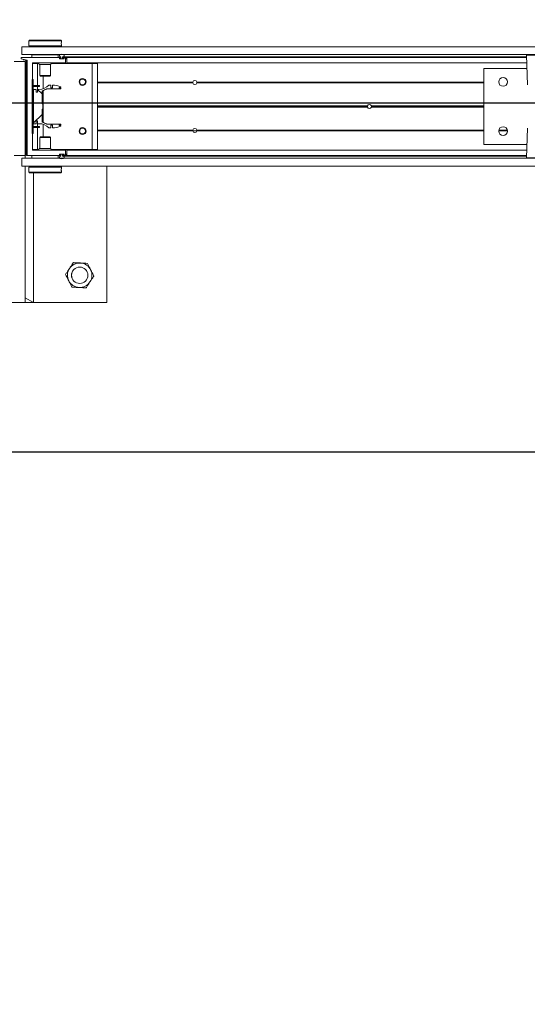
# Model space of a CAD drawing. Header units: feet. Extents: x 0 to 152508, y 0 to 59424.
# Tile 37 of 105: x 152356.13 to 152358.07, y 59277.44 to 59281.2. Entities that reach past the tile are written whole.
import ezdxf
from ezdxf import colors
from ezdxf.entities.mleader import LeaderData, LeaderLine
from ezdxf.math import Vec2, Vec3

# ---------------------------------------------------------------- set-up
doc = ezdxf.new("R2010")
doc.units = ezdxf.units.FT
doc.header["$LTSCALE"] = 0.05
doc.header["$MEASUREMENT"] = 0
doc.layers.add('Bridge plan$0$BR_P_Rail_Object', color=251, linetype='Continuous', lineweight=30)
doc.layers.add('Bridge plan$0$SC_Scratch7', color=252, linetype='Continuous', lineweight=0)
doc.layers.add('Trellis Base$0$L-ANNO-NOTE', color=30, linetype='Continuous')
doc.styles.add('Trellis Base$0$ARIAL', font='arial.ttf', dxfattribs={"width": 0.9})

# ---------------------------------------------------------------- blocks, each defined once
blk = doc.blocks.new('Bridge plan$0$HIGH ST SCREENWALL_2 PANEL PLAN_7')
at = {"layer": 'Bridge plan$0$SC_Scratch7', "lineweight": 0, "extrusion": (0, 0, -1)}
h = blk.add_hatch(dxfattribs=at)
h.set_pattern_fill('ANSI31', color=256, scale=0.01, style=0, pattern_type=2)
h.set_pattern_definition([(135.001858, (9.927310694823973, -13.85569707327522), (0.08838530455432, 0.08839103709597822), [])])
h.paths.add_polyline_path([(4.314396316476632, -0.1421462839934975, 0.3639702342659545), (4.316462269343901, -0.1446082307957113), (4.32500189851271, -0.1461137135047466), (4.324712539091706, -0.1477550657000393), (4.316172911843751, -0.1462495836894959, -0.3639702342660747), (4.312729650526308, -0.1421463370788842), (4.312717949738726, 0.2186076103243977), (4.314384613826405, 0.218607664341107)])
h = blk.add_hatch(dxfattribs=at)
h.set_pattern_fill('ANSI31', color=256, scale=0.01, style=0, pattern_type=2)
h.set_pattern_definition([(135.001858, (9.937277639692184, -14.01370300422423), (0.08838530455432, 0.08839103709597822), [])])
h.paths.add_polyline_path([(4.287206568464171, -0.07124680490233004), (4.287199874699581, 0.1351277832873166), (4.290949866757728, 0.1351279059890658), (4.290956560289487, -0.07124668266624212)])
h = blk.add_hatch(dxfattribs=at)
h.set_pattern_fill('ANSI38', color=256, scale=0.01, style=0, pattern_type=2)
h.set_pattern_definition([(135.001858, (9.837411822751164, -14.04888481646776), (0.08838530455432, 0.08839103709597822), []), (45.001858, (9.837411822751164, -14.04888481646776), (0.2651616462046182, 0.0883967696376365), [0.31249937, -0.18749962])])
h.paths.add_polyline_path([(4.276130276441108, 0.0865988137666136), (4.276129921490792, 0.09755679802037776), (4.285742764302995, 0.09755710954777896), (4.285747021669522, -0.03367622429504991), (4.276134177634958, -0.0336765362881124), (4.276133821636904, -0.02271855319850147), (4.270490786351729, -0.02271873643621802), (4.270491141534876, -0.03367671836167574), (4.264848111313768, -0.03367690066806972, 0.2061892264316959), (4.227217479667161, -0.04988543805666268), (4.21917943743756, -0.049885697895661), (4.219179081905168, -0.03892771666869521), (4.213601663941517, -0.03892789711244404), (4.213602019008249, -0.04988587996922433, -0.09842250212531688), (4.18158087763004, -0.04352210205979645), (4.18158079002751, -0.04081541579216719), (4.187314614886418, -0.04081522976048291), (4.187314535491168, -0.03835460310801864), (4.1815807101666, -0.03835478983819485), (4.181580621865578, -0.03564810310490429), (4.234471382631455, -0.03564638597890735, -0.0857050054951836), (4.252938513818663, -0.02834387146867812), (4.252936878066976, 0.02209687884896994), (4.249656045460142, 0.02209677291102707), (4.249655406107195, 0.04178177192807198), (4.252936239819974, 0.04178187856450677), (4.252934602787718, 0.09222262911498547, -0.0857050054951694), (4.234466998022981, 0.09952394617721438), (4.181576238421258, 0.09952223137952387), (4.181576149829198, 0.1022289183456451), (4.187309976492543, 0.1022291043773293), (4.187309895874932, 0.1046897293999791), (4.181576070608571, 0.1046895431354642), (4.181575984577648, 0.1073962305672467, -0.09842250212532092), (4.213596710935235, 0.1137620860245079), (4.213597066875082, 0.1028041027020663), (4.219174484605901, 0.1028042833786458), (4.219174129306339, 0.1137622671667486), (4.227212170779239, 0.1137625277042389, 0.2061892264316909), (4.264843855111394, 0.09755643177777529), (4.270486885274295, 0.09755661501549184), (4.270487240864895, 0.08659863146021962)])
at = {"layer": 'Bridge plan$0$SC_Scratch7', "lineweight": 0}
for p, q in [((-4.005200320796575, 0.781096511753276), (-4.671865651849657, 0.7811181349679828)), ((-4.317699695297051, 0.7811066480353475), (-4.359366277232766, 0.7811079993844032)), ((-4.317699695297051, 0.7811066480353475), (-4.317716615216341, 0.2594410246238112)), ((-4.317699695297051, 0.7811066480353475), (-4.317700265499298, 0.7635285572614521)), ((-4.317700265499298, 0.7635285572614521), (-4.286449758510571, 0.781105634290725)), ((-4.286449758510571, 0.781105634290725), (-4.317699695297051, 0.7811066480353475)), ((-4.286449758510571, 0.781105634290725), (-4.286465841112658, 0.2852765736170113)), ((-4.00521724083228, 0.2594308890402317), (-4.005200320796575, 0.781096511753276)), ((-4.304278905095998, 0.2667096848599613), (-4.304279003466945, 0.2636630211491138)), ((-4.304279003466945, 0.2636630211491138), (-4.301779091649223, 0.261162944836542)), ((-4.304279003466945, 0.2636630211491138), (-4.179279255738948, 0.2636589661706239)), ((-4.304278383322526, 0.282777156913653), (-4.304278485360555, 0.279649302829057)), ((-4.301778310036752, 0.2852770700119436), (-4.304278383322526, 0.282777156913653)), ((-4.304278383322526, 0.282777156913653), (-4.179278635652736, 0.2827731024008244)), ((-4.301778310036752, 0.2852770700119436), (-4.181778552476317, 0.2852731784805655)), ((-4.181779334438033, 0.2611590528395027), (-4.179279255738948, 0.2636589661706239)), ((-4.179278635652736, 0.2827731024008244), (-4.181778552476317, 0.2852731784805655)), ((-4.179612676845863, 0.2735786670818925), (-4.179601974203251, 0.2717695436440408)), ((-4.179279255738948, 0.2636589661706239), (-4.179279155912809, 0.2667080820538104)), ((-4.17927873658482, 0.2796439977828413), (-4.179278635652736, 0.2827731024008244)), ((-4.330737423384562, 0.2594414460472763), (-4.330738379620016, 0.2299415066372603)), ((-4.330738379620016, 0.2299415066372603), (-0.3411630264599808, 0.2298121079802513)), ((-4.330737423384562, 0.2594414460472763), (-0.3411620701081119, 0.2593120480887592)), ((-4.31771757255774, 0.2299410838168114), (-4.317717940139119, 0.2186077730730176)), ((-4.301779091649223, 0.261162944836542), (-4.181779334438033, 0.2611590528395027)), ((-4.298029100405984, 0.2611628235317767), (-4.298029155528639, 0.2594403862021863)), ((-4.29179874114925, 0.2298569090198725), (-4.291799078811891, 0.2194402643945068)), ((-4.29179874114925, 0.2298569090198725), (-4.291780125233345, 0.2298569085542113)), ((-4.29178046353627, 0.2194402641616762), (-4.291780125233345, 0.2298569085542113)), ((-4.291780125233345, 0.2298569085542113), (-4.191780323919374, 0.2298536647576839)), ((-4.286467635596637, 0.2299400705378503), (-4.286467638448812, 0.2298567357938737)), ((-4.257405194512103, 0.2299391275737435), (-4.257405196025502, 0.2298557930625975)), ((-4.226155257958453, 0.2298547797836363), (-4.226155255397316, 0.229938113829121)), ((-4.191780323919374, 0.2298536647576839), (-4.191780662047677, 0.2194370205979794)), ((-4.191761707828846, 0.2298536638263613), (-4.19176204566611, 0.2194370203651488)), ((-4.185529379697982, 0.2594367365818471), (-4.185529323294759, 0.2611591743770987)), ((-2.402237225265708, 0.2283440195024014), (-2.398290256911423, 0.1152123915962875)), ((-2.335950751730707, 0.2283418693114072), (-2.402237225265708, 0.2283440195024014)), ((-2.402237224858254, 0.2283440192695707), (-2.398290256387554, 0.1152123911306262)), ((-2.335950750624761, 0.2283418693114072), (-2.402237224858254, 0.2283440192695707)), ((-4.317717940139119, 0.2186077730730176), (-4.359384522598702, 0.2186091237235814)), ((-4.317729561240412, -0.1397248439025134), (-4.317717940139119, 0.2186077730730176)), ((-4.314384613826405, 0.218607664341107), (-4.314396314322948, -0.1421462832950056)), ((-4.314384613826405, 0.218607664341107), (-4.312717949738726, 0.2186076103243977)), ((-4.312717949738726, 0.2186076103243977), (-4.312729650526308, -0.1421463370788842)), ((-4.309905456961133, 0.2186206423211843), (-4.309917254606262, -0.1451417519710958)), ((-4.182600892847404, 0.2194367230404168), (-4.309085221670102, 0.219440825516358)), ((-4.289075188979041, 0.1252736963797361), (-4.289072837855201, 0.1977866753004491)), ((-4.289072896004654, 0.196002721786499), (-4.270114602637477, 0.1960021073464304)), ((-4.28825260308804, 0.198606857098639), (-4.164906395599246, 0.1986028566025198)), ((-4.286468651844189, 0.1986067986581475), (-4.286468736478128, 0.1960026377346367)), ((-4.270117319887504, 0.112210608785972), (-4.270114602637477, 0.1960021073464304)), ((-4.270114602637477, 0.1960021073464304), (-4.265408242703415, 0.1960019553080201)), ((-4.262198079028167, 0.1920443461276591), (-4.262199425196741, 0.1505614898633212)), ((-4.221364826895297, 0.1920430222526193), (-4.262198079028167, 0.1920443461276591)), ((-4.221366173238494, 0.1505601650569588), (-4.221364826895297, 0.1920430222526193)), ((-4.218154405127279, 0.1960004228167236), (-4.061781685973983, 0.1959953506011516)), ((-4.186572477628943, 0.2152987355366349), (-4.186572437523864, 0.2165333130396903)), ((-4.169892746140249, 0.2144779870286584), (-4.185752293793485, 0.2144785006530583)), ((-4.18575220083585, 0.2173534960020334), (-4.182600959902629, 0.2173533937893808)), ((-4.185614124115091, 0.2159368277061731), (-4.185614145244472, 0.2152701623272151)), ((-4.184780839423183, 0.2144368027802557), (-4.170864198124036, 0.2144363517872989)), ((-4.181155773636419, 0.2167700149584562), (-4.184780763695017, 0.2167701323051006)), ((-4.181780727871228, 0.2181735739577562), (-4.181780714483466, 0.2186164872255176)), ((-4.181155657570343, 0.2203503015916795), (-4.181155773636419, 0.2167700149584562)), ((-4.174489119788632, 0.2167697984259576), (-4.174489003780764, 0.2203500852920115)), ((-4.17105101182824, 0.2167696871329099), (-4.174489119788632, 0.2167697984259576)), ((-4.174489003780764, 0.2203500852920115), (-2.401956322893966, 0.2202925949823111)), ((-4.173864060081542, 0.218616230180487), (-4.173864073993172, 0.2181733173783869)), ((-4.173220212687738, 0.2220823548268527), (-2.402016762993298, 0.2220249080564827)), ((-4.173043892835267, 0.2173530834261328), (-4.169892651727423, 0.2173529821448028)), ((-4.164892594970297, 0.2194361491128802), (-4.173043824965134, 0.2194364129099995)), ((-4.17105101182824, 0.2167696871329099), (-4.170030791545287, 0.2167696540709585)), ((-4.170030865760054, 0.214477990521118), (-4.170030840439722, 0.2152696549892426)), ((-4.170030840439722, 0.2152696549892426), (-4.170030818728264, 0.2159363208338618)), ((-4.170030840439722, 0.2152696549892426), (-4.169073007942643, 0.2152696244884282)), ((-4.170030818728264, 0.2159363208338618), (-4.170030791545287, 0.2167696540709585)), ((-4.170030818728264, 0.2159363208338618), (-4.169072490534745, 0.2159362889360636)), ((-4.170030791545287, 0.2167696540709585), (-4.169107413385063, 0.2167696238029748)), ((-4.169072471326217, 0.2165327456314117), (-4.169072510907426, 0.2152981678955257)), ((-4.164073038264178, 0.1994361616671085), (-4.164072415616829, 0.2186159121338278)), ((-4.164072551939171, 0.2144361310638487), (-4.158864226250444, 0.2144359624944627)), ((-4.164072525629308, 0.2152694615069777), (-4.158864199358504, 0.2152692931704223)), ((-4.164072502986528, 0.2159361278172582), (-4.158864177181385, 0.2159359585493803)), ((-4.164072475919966, 0.2167694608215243), (-4.158864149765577, 0.2167692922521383)), ((-4.158864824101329, 0.1959984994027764), (-4.158864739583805, 0.1986026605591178)), ((-4.158864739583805, 0.1986026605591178), (-4.158864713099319, 0.199422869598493)), ((-2.401197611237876, 0.1985456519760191), (-4.158864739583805, 0.1986026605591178)), ((-4.158864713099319, 0.199422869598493), (-4.158864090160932, 0.2186157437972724)), ((-2.401226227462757, 0.199365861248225), (-4.158864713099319, 0.199422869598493)), ((-4.158864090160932, 0.2186157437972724), (-4.158864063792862, 0.2194359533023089)), ((-2.401895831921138, 0.2185587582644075), (-4.158864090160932, 0.2186157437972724)), ((-2.401924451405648, 0.2193789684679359), (-4.158864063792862, 0.2194359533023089)), ((-4.061792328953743, -0.1321289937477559), (-4.061781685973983, 0.1959953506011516)), ((-4.061781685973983, 0.1959953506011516), (-4.040948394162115, 0.1959946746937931)), ((-4.04095903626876, -0.1321296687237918), (-4.040948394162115, 0.1959946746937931)), ((-4.262199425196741, 0.1505614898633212), (-4.259827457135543, 0.1481893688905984)), ((-4.221366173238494, 0.1505601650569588), (-4.262199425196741, 0.1505614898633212)), ((-4.223738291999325, 0.1481881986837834), (-4.221366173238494, 0.1505601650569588)), ((-2.565118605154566, 0.1777176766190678), (-2.565128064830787, -0.1139484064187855)), ((-2.56511860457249, 0.1777176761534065), (-2.565128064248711, -0.1139484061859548)), ((-2.400470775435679, 0.1777123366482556), (-2.565118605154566, 0.1777176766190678)), ((-2.400470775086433, 0.1777123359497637), (-2.56511860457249, 0.1777176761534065)), ((-4.291575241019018, 0.123607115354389), (-4.289075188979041, 0.1252736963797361)), ((-4.289075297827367, 0.1219403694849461), (-4.291575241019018, 0.123607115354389)), ((-4.290949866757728, 0.1351279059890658), (-4.290956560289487, -0.07124668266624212)), ((-4.287199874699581, 0.1351277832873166), (-4.290949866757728, 0.1351279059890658)), ((-4.289078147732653, 0.03406513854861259), (-4.289075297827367, 0.1219403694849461)), ((-4.287199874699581, 0.1351277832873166), (-4.287206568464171, -0.07124680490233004)), ((-4.223738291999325, 0.1481881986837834), (-4.259827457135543, 0.1481893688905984)), ((-4.249284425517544, 0.09994840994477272), (-4.249282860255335, 0.1481890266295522)), ((-4.219174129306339, 0.1137622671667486), (-4.227212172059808, 0.1137625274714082)), ((-4.219174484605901, 0.1028042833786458), (-4.219174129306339, 0.1137622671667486)), ((-4.213596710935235, 0.1137620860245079), (-4.213597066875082, 0.1028041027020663)), ((-4.109526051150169, 0.1252678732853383), (-4.111256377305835, 0.1252679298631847)), ((-4.109336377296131, 0.1236012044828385), (-4.111095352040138, 0.1236012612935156)), ((-4.108880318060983, 0.1219345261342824), (-4.110711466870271, 0.121934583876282)), ((-4.085773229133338, 0.1219337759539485), (-4.088021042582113, 0.1219338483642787)), ((-4.085389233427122, 0.12360042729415), (-4.087564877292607, 0.123600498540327)), ((-4.085228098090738, 0.1252670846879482), (-4.087375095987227, 0.1252671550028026)), ((-3.676888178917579, 0.1219205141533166), (-4.040950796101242, 0.1219323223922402)), ((-3.67709623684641, 0.1235871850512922), (-4.040950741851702, 0.1235989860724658)), ((-3.676944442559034, 0.1252538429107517), (-4.040950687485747, 0.1252656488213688)), ((-3.677016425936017, 0.1248371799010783), (-3.661553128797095, 0.1248366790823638)), ((-2.565120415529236, 0.121884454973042), (-3.66168156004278, 0.1219200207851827)), ((-2.565120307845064, 0.1252177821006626), (-3.661625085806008, 0.1252533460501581)), ((-2.565120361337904, 0.1235511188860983), (-3.66147340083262, 0.1235866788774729)), ((-2.475667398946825, 0.1252148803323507), (-2.508740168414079, 0.125215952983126)), ((-2.475667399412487, 0.1252148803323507), (-2.508740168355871, 0.1252159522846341)), ((-2.475793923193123, 0.1235482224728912), (-2.508613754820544, 0.1235492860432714)), ((-2.475793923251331, 0.1235482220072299), (-2.508613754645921, 0.1235492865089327)), ((-2.476092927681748, 0.1218815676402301), (-2.508314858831, 0.1218826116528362)), ((-2.476092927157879, 0.1218815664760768), (-2.508314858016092, 0.1218826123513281)), ((-4.285742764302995, 0.09755710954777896), (-4.285747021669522, -0.03367622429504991)), ((-4.276129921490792, 0.09755679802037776), (-4.285742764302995, 0.09755710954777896)), ((-4.284783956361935, 0.1122110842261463), (-4.284784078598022, 0.1084610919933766)), ((-4.270775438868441, 0.1084606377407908), (-4.284784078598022, 0.1084610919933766)), ((-4.270775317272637, 0.1122106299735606), (-4.284783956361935, 0.1122110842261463)), ((-4.276130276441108, 0.0865988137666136), (-4.276129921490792, 0.09755679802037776)), ((-4.270487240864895, 0.08659863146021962), (-4.276130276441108, 0.0865988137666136)), ((-4.270775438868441, 0.1084606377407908), (-4.270775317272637, 0.1122106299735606)), ((-4.262442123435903, 0.1084603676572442), (-4.270775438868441, 0.1084606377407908)), ((-4.262442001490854, 0.1122103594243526), (-4.270775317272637, 0.1122106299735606)), ((-4.270486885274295, 0.09755661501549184), (-4.270487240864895, 0.08659863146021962)), ((-4.264843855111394, 0.09755643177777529), (-4.270486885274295, 0.09755661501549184)), ((-4.270117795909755, 0.09755660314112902), (-4.270117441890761, 0.108460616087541)), ((-4.262442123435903, 0.1084603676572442), (-4.262442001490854, 0.1122103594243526)), ((-4.252936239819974, 0.04178187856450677), (-4.252934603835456, 0.09222262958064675)), ((-4.249288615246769, -0.0292283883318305), (-4.249284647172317, 0.09310690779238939)), ((-4.234466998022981, 0.09952394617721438), (-4.181576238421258, 0.09952223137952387)), ((-4.213597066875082, 0.1028041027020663), (-4.219174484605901, 0.1028042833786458)), ((-4.187309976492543, 0.1022291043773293), (-4.187309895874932, 0.1046897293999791)), ((-4.181576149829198, 0.1022289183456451), (-4.187309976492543, 0.1022291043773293)), ((-4.187309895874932, 0.1046897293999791), (-4.181576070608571, 0.1046895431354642)), ((-4.181576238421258, 0.09952223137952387), (-4.181576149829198, 0.1022289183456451)), ((-4.181576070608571, 0.1046895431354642), (-4.181575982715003, 0.1073962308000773)), ((-4.249655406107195, 0.04178177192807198), (-4.252936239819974, 0.04178187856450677)), ((-4.249656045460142, 0.02209677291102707), (-4.249655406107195, 0.04178177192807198)), ((-4.314391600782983, 0.003191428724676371), (-4.317725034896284, -0.0001417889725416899)), ((-4.30991229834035, 0.007670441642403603), (-4.312724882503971, 0.004858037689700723)), ((-4.29120280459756, 0.03194061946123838), (-4.289078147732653, 0.03406513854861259)), ((-4.289078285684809, 0.02981596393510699), (-4.29120280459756, 0.03194061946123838)), ((-4.289081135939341, -0.05805926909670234), (-4.289078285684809, 0.02981596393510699)), ((-4.252938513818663, -0.02834387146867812), (-4.252936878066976, 0.02209687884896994)), ((-4.252936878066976, 0.02209687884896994), (-4.249656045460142, 0.02209677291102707)), ((-3.010140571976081, 0.02977448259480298), (-4.040953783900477, 0.0298079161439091)), ((-3.010434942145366, 0.03189907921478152), (-4.040953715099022, 0.0319325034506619)), ((-3.010140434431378, 0.03402365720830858), (-4.04095364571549, 0.03405709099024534)), ((-2.565123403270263, 0.02976004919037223), (-2.995104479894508, 0.02977399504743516)), ((-2.565123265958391, 0.03400922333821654), (-2.995104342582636, 0.03402316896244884)), ((-2.565123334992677, 0.03188463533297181), (-2.994809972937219, 0.03189857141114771)), ((-4.285747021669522, -0.03367622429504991), (-4.276134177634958, -0.0336765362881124)), ((-4.276134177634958, -0.0336765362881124), (-4.276133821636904, -0.02271855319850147)), ((-4.276133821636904, -0.02271855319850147), (-4.270490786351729, -0.02271873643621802)), ((-4.270490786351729, -0.02271873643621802), (-4.270491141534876, -0.03367671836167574)), ((-4.270491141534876, -0.03367671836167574), (-4.264848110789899, -0.03367690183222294)), ((-4.270122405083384, -0.04458074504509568), (-4.270122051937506, -0.03367673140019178)), ((-4.24929040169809, -0.08431050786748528), (-4.24928883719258, -0.03606988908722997)), ((-4.181580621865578, -0.03564810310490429), (-4.234471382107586, -0.03564638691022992)), ((-4.1815807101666, -0.03835478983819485), (-4.181580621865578, -0.03564810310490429)), ((-4.291581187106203, -0.05972585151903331), (-4.289081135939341, -0.05805926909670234)), ((-4.289081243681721, -0.06139259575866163), (-4.291581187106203, -0.05972585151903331)), ((-4.290956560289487, -0.07124668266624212), (-4.287206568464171, -0.07124680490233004)), ((-4.289083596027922, -0.1339055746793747), (-4.289081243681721, -0.06139259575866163)), ((-4.284789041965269, -0.04458026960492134), (-4.28478916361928, -0.04833026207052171)), ((-4.28478916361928, -0.04833026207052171), (-4.270780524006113, -0.04833071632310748)), ((-4.284789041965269, -0.04458026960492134), (-4.27078040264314, -0.04458072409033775)), ((-4.27078040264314, -0.04458072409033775), (-4.270780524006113, -0.04833071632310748)), ((-4.270780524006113, -0.04833071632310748), (-4.262447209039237, -0.04833098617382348)), ((-4.27078040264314, -0.04458072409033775), (-4.26244708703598, -0.04458099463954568)), ((-4.270125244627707, -0.1321222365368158), (-4.270122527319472, -0.04833073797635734)), ((-4.26244708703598, -0.04458099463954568), (-4.262447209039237, -0.04833098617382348)), ((-4.227217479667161, -0.04988543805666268), (-4.21917943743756, -0.049885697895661)), ((-4.21917943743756, -0.049885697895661), (-4.219179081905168, -0.03892771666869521)), ((-4.219179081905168, -0.03892771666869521), (-4.213601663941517, -0.03892789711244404)), ((-4.213601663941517, -0.03892789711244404), (-4.213602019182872, -0.04988587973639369)), ((-4.187314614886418, -0.04081522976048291), (-4.187314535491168, -0.03835460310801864)), ((-4.18158079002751, -0.04081541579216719), (-4.187314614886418, -0.04081522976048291)), ((-4.187314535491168, -0.03835460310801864), (-4.1815807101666, -0.03835478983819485)), ((-4.18158087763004, -0.04352210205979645), (-4.18158079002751, -0.04081541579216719)), ((-4.109532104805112, -0.0613984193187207), (-4.111262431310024, -0.06139836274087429)), ((-4.109342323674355, -0.05973176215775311), (-4.111101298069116, -0.05973170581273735)), ((-4.108886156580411, -0.05806511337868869), (-4.110717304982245, -0.05806505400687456)), ((-4.085779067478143, -0.05806586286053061), (-4.088026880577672, -0.05806578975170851)), ((-4.08539518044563, -0.0597325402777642), (-4.087570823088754, -0.05973246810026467)), ((-4.085234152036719, -0.06139920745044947), (-4.087381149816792, -0.06139913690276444)), ((-3.676950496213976, -0.06141244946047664), (-4.04095674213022, -0.06140064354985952)), ((-3.67710218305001, -0.05974578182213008), (-4.040956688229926, -0.05973398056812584)), ((-3.676894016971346, -0.0580791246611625), (-4.040956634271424, -0.05806731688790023)), ((-2.565126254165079, -0.05811518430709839), (-3.661687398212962, -0.05807961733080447)), ((-2.56512636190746, -0.06144851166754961), (-3.661631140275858, -0.06141294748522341)), ((-2.565126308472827, -0.059781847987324), (-3.661479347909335, -0.05974628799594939)), ((-2.398295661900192, -0.05145394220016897), (-2.402249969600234, -0.1645853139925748)), ((-2.398295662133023, -0.0514539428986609), (-2.402249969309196, -0.1645853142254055)), ((-4.262207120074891, -0.08668213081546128), (-4.262208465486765, -0.1281649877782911)), ((-4.259834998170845, -0.08431016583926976), (-4.262207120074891, -0.08668213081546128)), ((-4.262207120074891, -0.08668213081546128), (-4.22137386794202, -0.08668345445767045)), ((-4.259834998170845, -0.08431016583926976), (-4.223745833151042, -0.08431133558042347)), ((-4.22137386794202, -0.08668345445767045), (-4.223745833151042, -0.08431133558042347)), ((-4.221375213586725, -0.1281663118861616), (-4.22137386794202, -0.08668345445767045)), ((-4.359396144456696, -0.1397234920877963), (-4.317729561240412, -0.1397248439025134)), ((-4.309917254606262, -0.1451417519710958), (-4.333354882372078, -0.1505576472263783)), ((-4.316462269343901, -0.1446082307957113), (-4.32500189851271, -0.1461137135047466)), ((-4.324712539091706, -0.1477550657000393), (-4.32500189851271, -0.1461137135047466)), ((-4.316172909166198, -0.1462495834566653), (-4.324712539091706, -0.1477550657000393)), ((-4.289083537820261, -0.1321216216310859), (-4.270125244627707, -0.1321222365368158)), ((-4.164904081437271, -0.1347298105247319), (-4.288263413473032, -0.1347258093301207)), ((-4.270125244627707, -0.1321222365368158), (-4.265418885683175, -0.132122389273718)), ((-4.262208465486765, -0.1281649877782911), (-4.221375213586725, -0.1281663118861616)), ((-4.218165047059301, -0.132123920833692), (-4.061792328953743, -0.1321289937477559)), ((-4.16408452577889, -0.1547429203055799), (-4.164083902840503, -0.1355500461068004)), ((-4.158876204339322, -0.1548752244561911), (-4.158875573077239, -0.1354180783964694)), ((-4.158875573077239, -0.1354180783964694), (-4.158875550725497, -0.1347300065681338)), ((-2.401232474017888, -0.1354750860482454), (-4.158875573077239, -0.1354180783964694)), ((-4.158875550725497, -0.1347300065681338), (-4.158875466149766, -0.1321258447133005)), ((-2.401208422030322, -0.1347870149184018), (-4.158875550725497, -0.1347300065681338)), ((-4.061792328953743, -0.1321289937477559), (-4.04095903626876, -0.1321296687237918)), ((-2.565128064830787, -0.1139484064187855), (-2.400480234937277, -0.113953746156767)), ((-2.565128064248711, -0.1139484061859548), (-2.40048023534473, -0.1139537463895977)), ((-4.333354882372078, -0.1505576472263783), (-4.333355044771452, -0.1555576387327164)), ((-4.333355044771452, -0.1555576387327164), (-4.182613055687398, -0.1555625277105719)), ((-4.330751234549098, -0.1663910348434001), (-4.330752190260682, -0.1958909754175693)), ((-4.330751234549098, -0.1663910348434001), (-0.3411758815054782, -0.1665204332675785)), ((-4.291792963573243, -0.1659756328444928), (-4.291792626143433, -0.1555589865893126)), ((-4.191793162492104, -0.1659788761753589), (-4.291792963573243, -0.1659756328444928)), ((-4.257418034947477, -0.1659767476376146), (-4.257418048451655, -0.166393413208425)), ((-4.226168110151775, -0.1663944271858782), (-4.226168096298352, -0.1659777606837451)), ((-4.191792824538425, -0.1555622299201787), (-4.191793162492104, -0.1659788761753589)), ((-4.186584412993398, -0.1526588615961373), (-4.186584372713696, -0.151424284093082)), ((-4.182612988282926, -0.1534791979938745), (-4.185764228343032, -0.153479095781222)), ((-4.185764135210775, -0.1506041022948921), (-4.169904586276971, -0.1506046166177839)), ((-4.185626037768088, -0.1513957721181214), (-4.185626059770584, -0.1520624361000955)), ((-4.170876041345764, -0.1505629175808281), (-4.184792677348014, -0.15056246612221)), ((-4.184605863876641, -0.152895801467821), (-4.181167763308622, -0.1528959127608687)), ((-4.181792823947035, -0.1547423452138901), (-4.181792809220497, -0.1542994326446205)), ((-4.181167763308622, -0.1528959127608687), (-4.181167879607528, -0.1564762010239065)), ((-4.174501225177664, -0.1564764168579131), (-4.174501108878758, -0.1528961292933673)), ((-4.174501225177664, -0.1564764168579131), (-2.401968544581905, -0.1565339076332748)), ((-4.174501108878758, -0.1528961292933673), (-4.170876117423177, -0.1528962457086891)), ((-4.173876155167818, -0.1542996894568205), (-4.173876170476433, -0.154742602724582)), ((-4.17323254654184, -0.1582087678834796), (-2.402029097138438, -0.1582662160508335)), ((-4.173055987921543, -0.1555628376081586), (-4.164904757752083, -0.1555631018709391)), ((-4.169904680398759, -0.1534796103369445), (-4.173055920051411, -0.1534795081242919)), ((-4.170876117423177, -0.1528962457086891), (-4.170042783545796, -0.152896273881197)), ((-4.170042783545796, -0.152896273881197), (-4.170042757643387, -0.1520629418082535)), ((-4.170042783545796, -0.152896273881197), (-4.169119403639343, -0.1528963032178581)), ((-4.170042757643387, -0.1520629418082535), (-4.170042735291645, -0.1513962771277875)), ((-4.170042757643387, -0.1520629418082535), (-4.169084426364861, -0.1520629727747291)), ((-4.170042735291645, -0.1513962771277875), (-4.170042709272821, -0.1506046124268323)), ((-4.170042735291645, -0.1513962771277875), (-4.169084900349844, -0.151396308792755)), ((-4.169084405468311, -0.1514248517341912), (-4.169084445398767, -0.1526594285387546)), ((-4.164084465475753, -0.1528964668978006), (-4.158876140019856, -0.1528966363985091)), ((-4.16408443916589, -0.1520631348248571), (-4.158876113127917, -0.1520633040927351)), ((-4.164084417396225, -0.1513964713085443), (-4.15887609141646, -0.1513966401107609)), ((-4.164084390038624, -0.1505631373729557), (-4.158876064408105, -0.1505633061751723)), ((-4.158876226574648, -0.1555632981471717), (-4.158876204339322, -0.1548752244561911)), ((-2.401936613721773, -0.1556202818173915), (-4.158876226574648, -0.1555632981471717)), ((-2.40191256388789, -0.1549322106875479), (-4.158876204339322, -0.1548752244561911)), ((-2.402249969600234, -0.1645853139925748), (-2.269677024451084, -0.1645896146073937)), ((-2.402249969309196, -0.1645853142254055), (-2.269677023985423, -0.1645896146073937)), ((-2.271316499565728, -0.1662872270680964), (-2.400610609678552, -0.1662830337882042)), ((-2.271316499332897, -0.1662872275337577), (-2.40061060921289, -0.1662830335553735)), ((-4.330752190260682, -0.1958909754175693), (-0.3411768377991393, -0.1960203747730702)), ((-4.304294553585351, -0.2157659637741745), (-4.304294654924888, -0.2188950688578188)), ((-4.304294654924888, -0.2188950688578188), (-4.30179474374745, -0.2213951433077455)), ((-4.179294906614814, -0.2188991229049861), (-4.304294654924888, -0.2188950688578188)), ((-4.304294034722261, -0.1997809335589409), (-4.304294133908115, -0.2028300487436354)), ((-4.301793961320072, -0.1972810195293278), (-4.304294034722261, -0.1997809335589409)), ((-4.179294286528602, -0.1997849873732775), (-4.304294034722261, -0.1997809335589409)), ((-4.303960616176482, -0.2097006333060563), (-4.303971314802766, -0.2078915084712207)), ((-4.181794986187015, -0.2213990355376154), (-4.30179474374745, -0.2213951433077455)), ((-4.181794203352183, -0.1972849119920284), (-4.301793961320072, -0.1972810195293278)), ((-4.298043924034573, -0.1958920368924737), (-4.298043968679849, -0.197281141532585)), ((-4.185544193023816, -0.1972847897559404), (-4.18554414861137, -0.1958956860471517)), ((-4.181794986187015, -0.2213990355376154), (-4.179294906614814, -0.2188991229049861)), ((-4.179294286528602, -0.1997849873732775), (-4.181794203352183, -0.1972849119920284)), ((-4.179294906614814, -0.2188991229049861), (-4.179294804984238, -0.2157712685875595)), ((-4.179294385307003, -0.2028316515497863), (-4.179294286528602, -0.1997849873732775))]:
    blk.add_line(p, q, dxfattribs=at)
at = {"layer": 'Bridge plan$0$SC_Scratch7', "lineweight": 0, "extrusion": (0, 0, -1)}
for centre, radius in [((4.10937015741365, 0.6769334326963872), 0.03141660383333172), ((4.10937015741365, 0.6769334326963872), 0.0312499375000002), ((4.098242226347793, 0.1256841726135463), 0.01302080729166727), ((2.492203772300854, 0.1256320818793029), 0.01654163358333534), ((2.492203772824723, 0.1256320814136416), 0.01654163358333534), ((4.098248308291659, -0.06181545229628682), 0.01302080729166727), ((2.492209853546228, -0.06186754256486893), 0.01654163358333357), ((2.492209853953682, -0.06186754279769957), 0.01654163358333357)]:
    blk.add_circle(centre, radius, dxfattribs=at)
at = {"layer": 'Bridge plan$0$SC_Scratch7', "lineweight": 0}
for centre, radius, start, end in [((-4.10937015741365, 0.6769334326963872), 0.04687490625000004, 93.33381642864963, 153.3338164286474), ((-4.10937015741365, 0.6769334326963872), 0.04687490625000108, 33.33381642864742, 93.33381642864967), ((-4.10937015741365, 0.6769334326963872), 0.04687490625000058, 153.3338164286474, 213.3338164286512), ((-4.10937015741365, 0.6769334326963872), 0.04687490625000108, 333.3338164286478, 33.33381642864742), ((-4.10937015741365, 0.6769334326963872), 0.04687490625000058, 213.3338164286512, 273.3338164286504), ((-4.10937015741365, 0.6769334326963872), 0.04687490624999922, 273.3338164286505, 333.3338164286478), ((-4.366596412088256, 0.2732218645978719), 0.06265684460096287, 354.0342443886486, 5.887848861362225), ((-2.400597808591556, 0.2284012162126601), 0.001640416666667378, 115.734717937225, 181.9981416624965), ((-2.400597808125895, 0.2284012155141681), 0.001640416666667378, 115.734717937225, 181.9981416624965), ((-4.30908524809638, 0.2186206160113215), 0.0008202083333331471, 89.99814166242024, 179.9981416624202), ((-4.288252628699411, 0.197786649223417), 0.0008202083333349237, 89.99814166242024, 179.9981416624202), ((-4.262197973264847, 0.1953251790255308), 0.003280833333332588, 89.99814166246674, 269.9981416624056), ((-4.221364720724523, 0.195323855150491), 0.003280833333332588, 269.9981416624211, 89.99814166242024), ((-4.185752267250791, 0.2152987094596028), 0.0008202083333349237, 179.9981416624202, 269.9981416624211), ((-4.185752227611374, 0.2165332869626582), 0.0008202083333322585, 89.9981416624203, 179.9981416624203), ((-4.184780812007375, 0.215270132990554), 0.0008333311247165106, 179.9981031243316, 269.9981416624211), ((-4.184780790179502, 0.2159368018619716), 0.0008333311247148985, 89.99814166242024, 179.9981776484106), ((-4.182600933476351, 0.2181736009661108), 0.0008202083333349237, 269.9981416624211, 359.9981416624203), ((-4.182600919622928, 0.2186165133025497), 0.0008202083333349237, 359.9981416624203, 89.99814166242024), ((-4.182972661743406, 0.220350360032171), 0.001817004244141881, 359.9981416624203, 72.43568201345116), ((-4.172671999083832, 0.2203500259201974), 0.001817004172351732, 107.5606011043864, 179.9981433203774), ((-4.173043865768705, 0.2181732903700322), 0.0008202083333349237, 179.9981416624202, 269.9981416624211), ((-4.173043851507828, 0.2186162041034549), 0.0008202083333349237, 89.99814166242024, 179.9981416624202), ((-4.171051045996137, 0.2157285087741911), 0.001041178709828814, 11.51323150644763, 89.9981416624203), ((-4.170864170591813, 0.2152696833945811), 0.000833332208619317, 269.9981416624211, 359.9980818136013), ((-4.169892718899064, 0.2152981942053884), 0.0008202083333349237, 269.9981416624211, 359.9981416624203), ((-4.169892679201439, 0.216532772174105), 0.0008202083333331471, 359.9981416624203, 89.99814166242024), ((-4.164906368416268, 0.1994361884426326), 0.0008333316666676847, 269.9981416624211, 359.9981416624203), ((-4.164892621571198, 0.2186159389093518), 0.0008202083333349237, 359.9981416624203, 89.99814166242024), ((-4.264842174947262, 0.1493472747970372), 0.0517908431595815, 269.998141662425, 316.6001438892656), ((-4.213599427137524, 0.03003217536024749), 0.08372991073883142, 67.51378105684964, 89.9981416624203), ((-4.098450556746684, 0.125684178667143), 0.01108331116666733, 357.843657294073, 182.1526260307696), ((-4.098450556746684, 0.125684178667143), 0.01108331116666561, 182.1526260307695, 190.8324766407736), ((-4.098450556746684, 0.125684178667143), 0.01108331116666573, 190.8324766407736, 199.7742688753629), ((-4.098450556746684, 0.125684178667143), 0.01108331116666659, 199.7742688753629, 340.2220144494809), ((-4.098450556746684, 0.125684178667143), 0.01108331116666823, 340.2220144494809, 349.1638066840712), ((-4.098450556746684, 0.125684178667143), 0.01108331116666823, 349.1638066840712, 357.843657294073), ((-3.669284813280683, 0.1237159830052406), 0.007812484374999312, 168.6473907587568, 180.9446345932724), ((-3.669284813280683, 0.1237159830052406), 0.007812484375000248, 180.9446345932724, 193.2865001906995), ((-3.669284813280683, 0.1237159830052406), 0.007812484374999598, 11.34889256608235, 168.6473907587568), ((-3.669284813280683, 0.1237159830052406), 0.007812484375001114, 193.2865001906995, 346.7097831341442), ((-3.669284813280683, 0.1237159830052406), 0.007812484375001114, 346.7097831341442, 359.0516487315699), ((-3.669284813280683, 0.1237159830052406), 0.007812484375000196, 359.0516487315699, 11.3488925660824), ((-4.284784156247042, 0.1060444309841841), 0.002416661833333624, 89.9981416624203, 179.9981416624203), ((-4.284784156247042, 0.1060444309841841), 0.006166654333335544, 89.9981416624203, 113.0704114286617), ((-4.264842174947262, 0.1493472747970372), 0.05835250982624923, 281.7746374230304, 301.3688958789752), ((-3.002622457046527, 0.03189882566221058), 0.0078124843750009, 15.7783413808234, 164.2179419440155), ((-3.002622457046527, 0.03189882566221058), 0.007812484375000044, 164.2179419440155, 179.9981416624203), ((-3.002622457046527, 0.03189882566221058), 0.007812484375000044, 179.9981416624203, 195.7783413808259), ((-3.002622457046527, 0.03189882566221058), 0.0078124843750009, 195.7783413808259, 344.217941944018), ((-3.002622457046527, 0.03189882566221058), 0.007812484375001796, 344.217941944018, 359.9981416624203), ((-3.002622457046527, 0.03189882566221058), 0.007812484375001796, 359.9981416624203, 15.7783413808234), ((-4.264849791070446, -0.08546774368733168), 0.05179084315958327, 43.39613943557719, 89.99814166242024), ((-4.264849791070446, -0.08546774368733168), 0.05835250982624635, 58.62738744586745, 78.22164590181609), ((-4.284788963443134, -0.04216360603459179), 0.006166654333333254, 246.9258718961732, 269.9981416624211), ((-4.284788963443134, -0.04216360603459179), 0.002416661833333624, 179.9981416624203, 269.9981416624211), ((-4.213599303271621, 0.0338440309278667), 0.08372991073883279, 269.9981416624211, 292.4825022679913), ((-4.098456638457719, -0.06181544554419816), 0.0110833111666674, 177.8436572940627, 2.152626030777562), ((-4.098456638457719, -0.06181544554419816), 0.01108331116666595, 169.1638066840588, 177.8436572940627), ((-4.098456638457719, -0.06181544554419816), 0.01108331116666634, 160.2220144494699, 169.1638066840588), ((-4.098456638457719, -0.06181544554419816), 0.01108331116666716, 19.77426887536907, 160.2220144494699), ((-4.098456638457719, -0.06181544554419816), 0.01108331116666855, 10.83247664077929, 19.77426887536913), ((-4.098456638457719, -0.06181544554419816), 0.01108331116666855, 2.152626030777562, 10.83247664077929), ((-3.669290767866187, -0.0598750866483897), 0.007812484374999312, 179.051648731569, 191.3488925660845), ((-3.669290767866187, -0.0598750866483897), 0.007812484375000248, 166.7097831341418, 179.051648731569), ((-3.669290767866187, -0.0598750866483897), 0.007812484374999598, 191.3488925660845, 348.6473907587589), ((-3.669290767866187, -0.0598750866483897), 0.007812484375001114, 13.28650019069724, 166.7097831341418), ((-3.669290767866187, -0.0598750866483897), 0.007812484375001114, 0.9446345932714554, 13.28650019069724), ((-3.669290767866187, -0.0598750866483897), 0.007812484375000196, 348.6473907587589, 0.9446345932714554), ((-4.316896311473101, -0.1421462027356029), 0.002499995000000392, 279.9981416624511, 359.9981416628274), ((-4.316896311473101, -0.1421462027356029), 0.004166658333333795, 279.9981416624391, 359.9981416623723), ((-4.288263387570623, -0.1339056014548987), 0.0008202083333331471, 179.9981416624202, 269.998141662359), ((-4.262208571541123, -0.1314458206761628), 0.00328083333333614, 89.99814166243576, 269.9981416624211), ((-4.221375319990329, -0.131447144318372), 0.00328083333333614, 269.9981416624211, 89.99814166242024), ((-4.164904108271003, -0.1355500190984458), 0.0008202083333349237, 359.9981416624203, 89.99814166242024), ((-4.18576420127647, -0.152658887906), 0.0008202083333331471, 179.9981416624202, 269.9981416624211), ((-4.185764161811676, -0.1514243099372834), 0.0008202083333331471, 89.99814166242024, 179.9981416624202), ((-4.184605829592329, -0.1518546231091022), 0.001041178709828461, 191.5132315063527, 269.9981416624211), ((-4.184792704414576, -0.1513957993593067), 0.000833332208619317, 89.9981416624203, 179.9980818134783), ((-4.182613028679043, -0.1547423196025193), 0.0008202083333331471, 269.9981416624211, 359.9981416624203), ((-4.182613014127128, -0.1542994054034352), 0.0008202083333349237, 359.9981416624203, 89.99814166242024), ((-4.182984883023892, -0.156476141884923), 0.001817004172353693, 287.5606011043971, 359.9981433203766), ((-4.172684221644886, -0.1564764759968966), 0.001817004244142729, 179.9981416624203, 252.4356820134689), ((-4.173055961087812, -0.1547426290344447), 0.0008202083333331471, 179.9981416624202, 269.9981416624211), ((-4.173055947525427, -0.1542997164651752), 0.0008202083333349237, 89.99814166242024, 179.9981416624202), ((-4.170876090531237, -0.1520629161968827), 0.0008333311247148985, 269.9981416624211, 359.9981776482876), ((-4.170876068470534, -0.1513962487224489), 0.0008333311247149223, 359.9981031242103, 89.99814166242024), ((-4.169904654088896, -0.1526594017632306), 0.0008202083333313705, 269.9981416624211, 359.9981416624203), ((-4.169904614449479, -0.1514248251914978), 0.0008202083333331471, 359.9981416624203, 89.99814166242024), ((-4.16490473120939, -0.1547428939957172), 0.000820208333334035, 269.9981416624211, 359.9981416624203), ((-2.400610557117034, -0.1646426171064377), 0.00164041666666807, 177.9981416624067, 269.9981416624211), ((-2.400610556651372, -0.1646426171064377), 0.00164041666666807, 177.9981416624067, 269.9981416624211), ((-4.116976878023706, -0.2093438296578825), 0.06265684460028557, 174.0342443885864, 185.8878488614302)]:
    blk.add_arc(centre, radius, start, end, dxfattribs=at)
for centre, major_axis, ratio, start_param, end_param in [((-4.177822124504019, 0.2266704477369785), (-0.009374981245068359, 3.040691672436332e-07), 0.5617178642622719, 2.083904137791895, 7.340873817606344), ((-4.177834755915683, -0.1627965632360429), (0.009374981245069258, -3.04069167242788e-07), 0.5617178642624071, 2.083904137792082, 7.340873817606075)]:
    blk.add_ellipse(centre, major_axis=major_axis, ratio=ratio, start_param=start_param, end_param=end_param, dxfattribs=at)
for points, knots in [([(-4.151259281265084, 0.6979704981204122), (-4.150971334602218, 0.6985438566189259), (-4.148791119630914, 0.7028851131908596), (-4.144680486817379, 0.7110702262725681), (-4.140980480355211, 0.7184377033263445), (-4.139113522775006, 0.7221551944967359)], [0, 0, 0, 0, 0.07010265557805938, 0.5307909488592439, 1, 1, 1, 1]), ([(-4.139113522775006, 0.7221551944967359), (-4.134725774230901, 0.7224107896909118), (-4.125869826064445, 0.722926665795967), (-4.116715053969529, 0.7234599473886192), (-4.112096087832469, 0.7237290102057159)], [0, 0, 0, 0, 0.4954579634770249, 1, 1, 1, 1]), ([(-4.112096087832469, 0.7237290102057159), (-4.111455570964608, 0.7237663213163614), (-4.106605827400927, 0.7240488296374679), (-4.097461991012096, 0.7245814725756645), (-4.089231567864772, 0.7250609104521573), (-4.085078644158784, 0.7253028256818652)], [0, 0, 0, 0, 0.07010265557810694, 0.5307909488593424, 1, 1, 1, 1]), ([(-4.085078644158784, 0.7253028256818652), (-4.083178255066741, 0.722413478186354), (-4.079358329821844, 0.7166056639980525), (-4.074354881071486, 0.7089984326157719), (-4.071288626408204, 0.7043365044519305), (-4.070206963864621, 0.7026919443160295)], [0, 0, 0, 0, 0.3905333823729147, 0.7850020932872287, 1, 1, 1, 1]), ([(-4.163405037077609, 0.6737858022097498), (-4.161432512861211, 0.6777135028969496), (-4.157451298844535, 0.6856409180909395), (-4.153335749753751, 0.6938358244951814), (-4.151259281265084, 0.6979704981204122)], [0, 0, 0, 0, 0.4954579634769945, 1, 1, 1, 1]), ([(-4.070206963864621, 0.7026919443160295), (-4.068183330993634, 0.6996152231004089), (-4.064104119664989, 0.6934131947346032), (-4.059153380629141, 0.6858861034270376), (-4.05625414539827, 0.6814781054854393), (-4.055335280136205, 0.6800810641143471)], [0, 0, 0, 0, 0.4020739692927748, 0.810497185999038, 1, 1, 1, 1]), ([(-4.055335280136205, 0.6800810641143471), (-4.057307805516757, 0.6761533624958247), (-4.061289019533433, 0.6682259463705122), (-4.065404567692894, 0.660031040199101), (-4.067481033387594, 0.6558963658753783)], [0, 0, 0, 0, 0.4954579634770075, 1, 1, 1, 1]), ([(-4.148533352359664, 0.6511749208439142), (-4.149615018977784, 0.6528194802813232), (-4.152659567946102, 0.6574484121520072), (-4.157663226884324, 0.6650559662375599), (-4.161483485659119, 0.6708642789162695), (-4.163405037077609, 0.6737858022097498)], [0, 0, 0, 0, 0.2149974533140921, 0.6051517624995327, 1, 1, 1, 1]), ([(-4.133661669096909, 0.6285640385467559), (-4.134580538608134, 0.6299610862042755), (-4.137450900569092, 0.634325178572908), (-4.142400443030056, 0.6418504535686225), (-4.146479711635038, 0.6480525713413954), (-4.148533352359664, 0.6511749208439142)], [0, 0, 0, 0, 0.189503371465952, 0.5919695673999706, 1, 1, 1, 1]), ([(-4.067481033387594, 0.6558963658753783), (-4.067768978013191, 0.6553230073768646), (-4.069949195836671, 0.6509817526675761), (-4.07405982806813, 0.6427966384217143), (-4.077759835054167, 0.6354291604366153), (-4.079626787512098, 0.6317116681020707)], [0, 0, 0, 0, 0.07010265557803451, 0.5307909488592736, 1, 1, 1, 1]), ([(-4.106644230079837, 0.6301378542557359), (-4.10728474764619, 0.630100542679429), (-4.112134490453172, 0.6298180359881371), (-4.121278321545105, 0.6292853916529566), (-4.129508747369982, 0.6288059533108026), (-4.133661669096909, 0.6285640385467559)], [0, 0, 0, 0, 0.07010265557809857, 0.5307909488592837, 1, 1, 1, 1]), ([(-4.079626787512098, 0.6317116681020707), (-4.084014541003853, 0.6314560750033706), (-4.092870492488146, 0.6309401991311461), (-4.102025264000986, 0.6304069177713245), (-4.106644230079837, 0.6301378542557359)], [0, 0, 0, 0, 0.4954579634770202, 1, 1, 1, 1]), ([(-4.179618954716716, 0.2732160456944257), (-4.179611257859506, 0.2739455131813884), (-4.179595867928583, 0.2754043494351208), (-4.179488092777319, 0.2773544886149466), (-4.179371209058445, 0.2788149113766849), (-4.179287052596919, 0.2796475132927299), (-4.179287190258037, 0.2796449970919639), (-4.179287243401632, 0.2796439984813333)], [0, 0, 0, 0, 0.2140444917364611, 0.4280607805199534, 0.6428083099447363, 0.8580379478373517, 1, 1, 1, 1]), ([(-4.179279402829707, 0.2667080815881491), (-4.179279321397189, 0.2667072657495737), (-4.179266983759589, 0.2665854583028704), (-4.179311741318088, 0.2670136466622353), (-4.17940708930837, 0.2680184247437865), (-4.179528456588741, 0.2696954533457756), (-4.179607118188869, 0.2715200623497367), (-4.179615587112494, 0.2727340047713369), (-4.179618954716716, 0.2732160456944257)], [0, 0, 0, 0, 0.001442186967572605, 0.2150715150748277, 0.4286732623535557, 0.6432687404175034, 0.8583464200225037, 1, 1, 1, 1]), ([(-4.304293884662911, -0.2028300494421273), (-4.304293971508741, -0.2028292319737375), (-4.304306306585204, -0.2027074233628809), (-4.304261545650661, -0.2031356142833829), (-4.304166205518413, -0.2041403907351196), (-4.30404483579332, -0.2058174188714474), (-4.303966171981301, -0.2076420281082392), (-4.303957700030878, -0.2088559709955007), (-4.303954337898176, -0.2093380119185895)], [0, 0, 0, 0, 0.001442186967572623, 0.2150715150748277, 0.4286732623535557, 0.6432687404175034, 0.8583464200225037, 1, 1, 1, 1]), ([(-4.303954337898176, -0.2093380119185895), (-4.303962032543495, -0.2100674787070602), (-4.303977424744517, -0.2115263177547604), (-4.304085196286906, -0.2134764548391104), (-4.304202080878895, -0.2149368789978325), (-4.304286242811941, -0.215769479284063), (-4.304286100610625, -0.2157669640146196), (-4.304286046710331, -0.2157659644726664)], [0, 0, 0, 0, 0.2140444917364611, 0.4280607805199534, 0.6428083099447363, 0.8580379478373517, 1, 1, 1, 1])]:
    blk.add_open_spline(points, degree=3, knots=knots, dxfattribs=at)
blk = doc.blocks.new('Bridge plan')
at = {"layer": 'Bridge plan$0$BR_P_Rail_Object', "lineweight": -3}
for p, q in [((1828195.652751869, 711482.1428165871), (1828078.811847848, 711482.1428165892)), ((1828195.652751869, 711480.8094832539), (1828078.811847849, 711480.8094832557))]:
    blk.add_line(p, q, dxfattribs=at)
at = {"layer": 'Bridge plan$0$SC_Scratch7', "lineweight": -3, "extrusion": (0, 0, -1), "rotation": 180.0002309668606}
blk.add_blockref('Bridge plan$0$HIGH ST SCREENWALL_2 PANEL PLAN_7', (-1828099.52826611, 711482.1624386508), dxfattribs=at)
blk = doc.blocks.new('Trellis Base')
blk.add_blockref('Bridge plan', (-1675739.0632623, -652201.2630976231))
at = {"layer": 'Trellis Base$0$L-ANNO-NOTE'}
ml = blk.add_multileader_mtext('Standard', dxfattribs=at)
ml.set_content('W. LIVINGSTON AVENUE', color=11, style='Trellis Base$0$ARIAL')
ml.set_leader_properties()
ml.build(insert=Vec2(0, 0))
ml.multileader.update_dxf_attribs({"has_dogleg": 0, "dogleg_length": 0.36, "arrow_head_size": 1.25, "scale": 10})
ctx = ml.context
ctx.base_point, ctx.scale, ctx.char_height, ctx.arrow_head_size, ctx.landing_gap_size, ctx.plane_origin, ctx.plane_x_axis, ctx.plane_y_axis = Vec3(152493.4333448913, 59387.86988106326), 10, 1.25, 1.25, 0.5, Vec3(152496.4817137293, 59382.31385021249), Vec3(0.2347390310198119, 0.9720584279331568), Vec3(-0.9720584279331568, 0.2347390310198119)
notes = []
notes.append((ctx, [(0, (0, 0, 0), (0, 0), (1, 0), 1, [])]))
ctx.mtext.insert, ctx.mtext.text_direction, ctx.mtext.rotation, ctx.mtext.flow_direction = Vec3(152492.9328174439, 59388.50512407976), Vec3(0.2347390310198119, 0.9720584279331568), 1.333846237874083, 5
ml = blk.add_multileader_mtext('Standard', dxfattribs=at)
ml.set_content('S. FRONT STREET', color=11, style='Trellis Base$0$ARIAL')
ml.set_leader_properties()
ml.build(insert=Vec2(0, 0))
ml.multileader.update_dxf_attribs({"has_dogleg": 0, "dogleg_length": 0.36, "arrow_head_size": 1.25, "scale": 10})
ctx = ml.context
ctx.base_point, ctx.scale, ctx.char_height, ctx.arrow_head_size, ctx.landing_gap_size, ctx.plane_origin = Vec3(152391.6984540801, 59316.60244546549), 10, 1.25, 1.25, 0.5, Vec3(152387.0132386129, 59312.33503554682)
notes.append((ctx, [(0, (0, 0, 0), (0, 0), (1, 0), 1, [])]))
ctx.mtext.insert, ctx.mtext.flow_direction = Vec3(152392.1984540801, 59317.23810371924), 5
for ctx, leaders in notes:
    for number, flags, end, landing, length, lines in leaders:
        leader = LeaderData()
        leader.index, (leader.has_last_leader_line, leader.has_dogleg_vector, leader.attachment_direction) = number, flags
        leader.last_leader_point, leader.dogleg_vector, leader.dogleg_length = Vec3(end), Vec3(landing), length
        for number, points, colour, breaks in lines:
            line = LeaderLine()
            line.index, line.vertices, line.color, line.breaks = number, Vec3.list(points), colors.encode_raw_color(colour), breaks
            leader.lines.append(line)
        ctx.leaders.append(leader)

msp = doc.modelspace()

# ---------------------------------------------------------------- block references
msp.add_blockref('Trellis Base', (0, 0))

doc.saveas('drawing.dxf')
